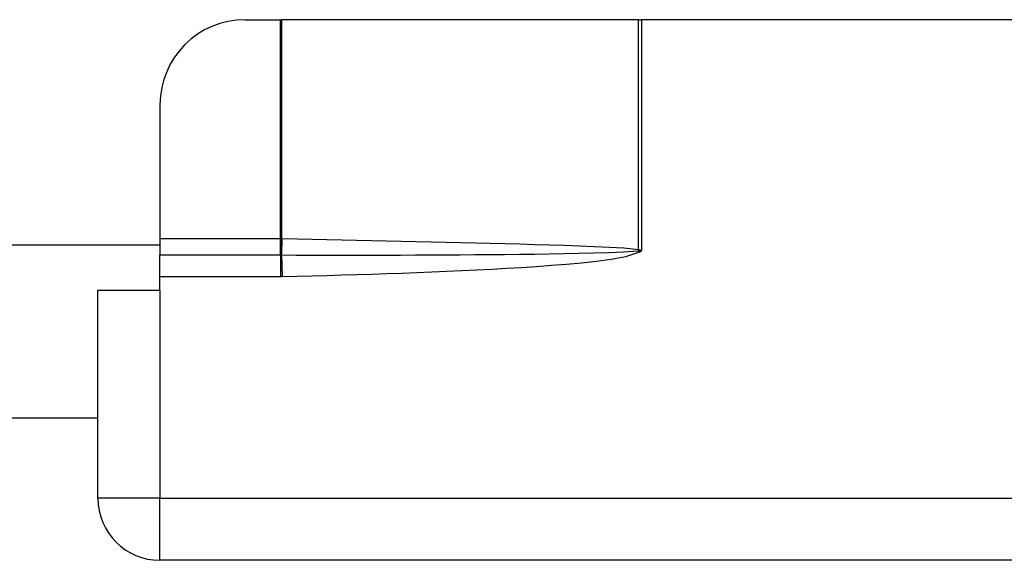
# Model space of a CAD drawing. Header units: inches. Extents: x 3.4 to 82.4, y 3.9 to 45.4.
# Tile 17 of 114: x 7.9 to 9.3, y 9.2 to 9.9. Entities that reach past the tile are written whole.
import ezdxf

# ---------------------------------------------------------------- set-up
doc = ezdxf.new("R2010")
doc.units = ezdxf.units.IN
doc.header["$MEASUREMENT"] = 0
doc.layers.add('Visible Edges(ANSI)', color=7, linetype='Continuous', lineweight=25)
doc.layers.add('Visible Tangent Edges(ANSI)', color=7, linetype='Continuous', lineweight=25)

msp = doc.modelspace()

# ---------------------------------------------------------------- linework, layer by layer
at = {"layer": 'Visible Edges(ANSI)'}
for p, q in [((8.2574, 9.921), (8.3064, 9.921)), ((8.3064, 9.921), (8.3079, 9.921)), ((8.8032, 9.921), (8.3079, 9.921)), ((8.8032, 9.921), (8.8073, 9.921)), ((10.2993, 9.921), (8.8073, 9.921)), ((8.1393, 9.8029), (8.1393, 9.6169)), ((8.1393, 9.6169), (8.1393, 9.5946)), ((8.1393, 9.608), (6.7178, 9.608)), ((8.1393, 9.5649), (8.1393, 9.5946)), ((8.1393, 9.546), (8.1393, 9.5649)), ((8.0533, 9.546), (8.1393, 9.546)), ((8.0533, 9.257), (8.0533, 9.546)), ((8.0533, 9.3683), (6.8038, 9.3683)), ((10.9673, 9.171), (8.1393, 9.171))]:
    msp.add_line(p, q, dxfattribs=at)
for centre, radius, start, end in [((8.2574, 9.8029), 0.1181, 90, 180), ((8.1393, 9.257), 0.086, 180, 270)]:
    msp.add_arc(centre, radius, start, end, dxfattribs=at)
at = {"layer": 'Visible Tangent Edges(ANSI)'}
for p, q in [((8.3064, 9.6169), (8.3064, 9.921)), ((8.3079, 9.921), (8.3079, 9.6169)), ((8.8032, 9.6018), (8.8032, 9.921)), ((8.8073, 9.921), (8.8073, 9.601)), ((8.3064, 9.6169), (8.1393, 9.6169)), ((8.3064, 9.5946), (8.3064, 9.6169)), ((8.3079, 9.6169), (8.3064, 9.6169)), ((8.8073, 9.601), (8.8038, 9.6016)), ((8.1393, 9.5946), (8.3064, 9.5946)), ((8.3064, 9.5946), (8.3065, 9.5946)), ((8.3064, 9.5946), (8.3064, 9.5649)), ((8.308, 9.5946), (8.3086, 9.5649)), ((8.8037, 9.6005), (8.8073, 9.601)), ((8.8037, 9.6005), (8.8051, 9.599)), ((8.8051, 9.599), (8.8073, 9.601)), ((8.1393, 9.5649), (8.3064, 9.5649)), ((8.1393, 9.546), (8.1393, 9.257)), ((8.1393, 9.257), (8.0533, 9.257)), ((8.1393, 9.257), (9.4476, 9.257)), ((8.1393, 9.171), (8.1393, 9.257))]:
    msp.add_line(p, q, dxfattribs=at)
at = {"layer": 'Visible Tangent Edges(ANSI)', "flags": 128}
for points in [[(8.309, 9.6169), (8.3089, 9.6169), (8.3089, 9.6169), (8.3088, 9.6169), (8.3088, 9.6169), (8.3087, 9.6169), (8.3087, 9.6169), (8.3086, 9.6169), (8.3086, 9.6169), (8.3085, 9.6169), (8.3085, 9.6169), (8.3085, 9.6169), (8.3084, 9.6169), (8.3084, 9.6169), (8.3083, 9.6169), (8.3083, 9.6169), (8.3082, 9.6169), (8.3082, 9.6169), (8.3081, 9.6169), (8.3081, 9.6169), (8.3081, 9.6169), (8.308, 9.6169), (8.308, 9.6169), (8.3079, 9.6169), (8.3079, 9.6169)], [(8.8032, 9.6018), (8.7827, 9.604), (8.7622, 9.6051), (8.7416, 9.6061), (8.721, 9.6068), (8.7004, 9.6076), (8.6798, 9.6082), (8.6592, 9.6088), (8.6386, 9.6094), (8.618, 9.61), (8.5974, 9.6105), (8.5768, 9.611), (8.5562, 9.6115), (8.5356, 9.612), (8.515, 9.6124), (8.4944, 9.6129), (8.4738, 9.6134), (8.4532, 9.6138), (8.4326, 9.6143), (8.412, 9.6147), (8.3914, 9.6151), (8.3708, 9.6156), (8.3502, 9.616), (8.3296, 9.6164), (8.309, 9.6169)], [(8.8038, 9.6016), (8.8038, 9.6016), (8.8038, 9.6016), (8.8038, 9.6016), (8.8037, 9.6016), (8.8037, 9.6016), (8.8037, 9.6016), (8.8037, 9.6016), (8.8036, 9.6017), (8.8036, 9.6017), (8.8036, 9.6017), (8.8036, 9.6017), (8.8035, 9.6017), (8.8035, 9.6017), (8.8035, 9.6017), (8.8034, 9.6017), (8.8034, 9.6017), (8.8034, 9.6017), (8.8034, 9.6017), (8.8033, 9.6017), (8.8033, 9.6017), (8.8033, 9.6017), (8.8033, 9.6018), (8.8032, 9.6018), (8.8032, 9.6018)], [(8.3065, 9.5946), (8.3066, 9.5946), (8.3066, 9.5946), (8.3067, 9.5946), (8.3067, 9.5946), (8.3068, 9.5946), (8.3069, 9.5946), (8.3069, 9.5946), (8.307, 9.5946), (8.3071, 9.5946), (8.3071, 9.5946), (8.3072, 9.5946), (8.3072, 9.5946), (8.3073, 9.5946), (8.3074, 9.5946), (8.3074, 9.5946), (8.3075, 9.5946), (8.3076, 9.5946), (8.3076, 9.5946), (8.3077, 9.5946), (8.3078, 9.5946), (8.3078, 9.5946), (8.3079, 9.5946), (8.3079, 9.5946), (8.308, 9.5946)], [(8.308, 9.5946), (8.3286, 9.5945), (8.3493, 9.5945), (8.3699, 9.5945), (8.3905, 9.5945), (8.4112, 9.5945), (8.4318, 9.5945), (8.4524, 9.5945), (8.473, 9.5945), (8.4937, 9.5946), (8.5143, 9.5947), (8.5349, 9.5948), (8.5555, 9.5949), (8.5762, 9.5951), (8.5968, 9.5952), (8.6174, 9.5954), (8.638, 9.5956), (8.6587, 9.5959), (8.6793, 9.5962), (8.6999, 9.5965), (8.7205, 9.5969), (8.7412, 9.5974), (8.7618, 9.598), (8.7824, 9.5988), (8.8028, 9.6003)], [(8.3086, 9.5649), (8.3294, 9.5653), (8.3502, 9.5658), (8.3709, 9.5663), (8.3917, 9.5669), (8.4125, 9.5675), (8.4333, 9.5681), (8.454, 9.5688), (8.4748, 9.5695), (8.4956, 9.5702), (8.5163, 9.5711), (8.5371, 9.5719), (8.5579, 9.5729), (8.5786, 9.5739), (8.5994, 9.5749), (8.6201, 9.5761), (8.6409, 9.5774), (8.6616, 9.5787), (8.6824, 9.5803), (8.7031, 9.5819), (8.7238, 9.5839), (8.7445, 9.586), (8.7651, 9.5887), (8.7856, 9.5923), (8.8051, 9.599)], [(8.8028, 9.6003), (8.8029, 9.6003), (8.8029, 9.6003), (8.8029, 9.6003), (8.803, 9.6003), (8.803, 9.6003), (8.803, 9.6003), (8.8031, 9.6003), (8.8031, 9.6003), (8.8031, 9.6003), (8.8032, 9.6003), (8.8032, 9.6003), (8.8033, 9.6003), (8.8033, 9.6004), (8.8033, 9.6004), (8.8034, 9.6004), (8.8034, 9.6004), (8.8034, 9.6004), (8.8035, 9.6004), (8.8035, 9.6004), (8.8035, 9.6004), (8.8036, 9.6004), (8.8036, 9.6004), (8.8037, 9.6005), (8.8037, 9.6005)], [(8.3064, 9.5649), (8.3065, 9.5649), (8.3066, 9.5649), (8.3067, 9.5649), (8.3068, 9.5649), (8.3069, 9.5649), (8.307, 9.5649), (8.307, 9.5649), (8.3071, 9.5649), (8.3072, 9.5649), (8.3073, 9.5649), (8.3074, 9.5649), (8.3075, 9.5649), (8.3076, 9.5649), (8.3077, 9.5649), (8.3078, 9.5649), (8.3079, 9.5649), (8.308, 9.5649), (8.3081, 9.5649), (8.3082, 9.5649), (8.3082, 9.5649), (8.3083, 9.5649), (8.3084, 9.5649), (8.3085, 9.5649), (8.3086, 9.5649)]]:
    msp.add_lwpolyline(points, dxfattribs=at)
at = {"layer": 'Visible Tangent Edges(ANSI)'}
for centre, major_axis, ratio, start_param, end_param in [((8.3065, 9.6169), (0.0012, 0.0295), 0.047591, 3.857126, 4.714298), ((8.3075, 9.6169), (-0.0006, -0.0295), 0.047619, 0.716525, 1.571786), ((8.8018, 9.6018), (0.0072, 0.0286), 0.046206, 4.671499, 4.72396), ((8.8027, 9.6016), (-0.0038, -0.0293), 0.03992, 1.537251, 1.575997)]:
    msp.add_ellipse(centre, major_axis=major_axis, ratio=ratio, start_param=start_param, end_param=end_param, dxfattribs=at)

doc.saveas('drawing.dxf')
